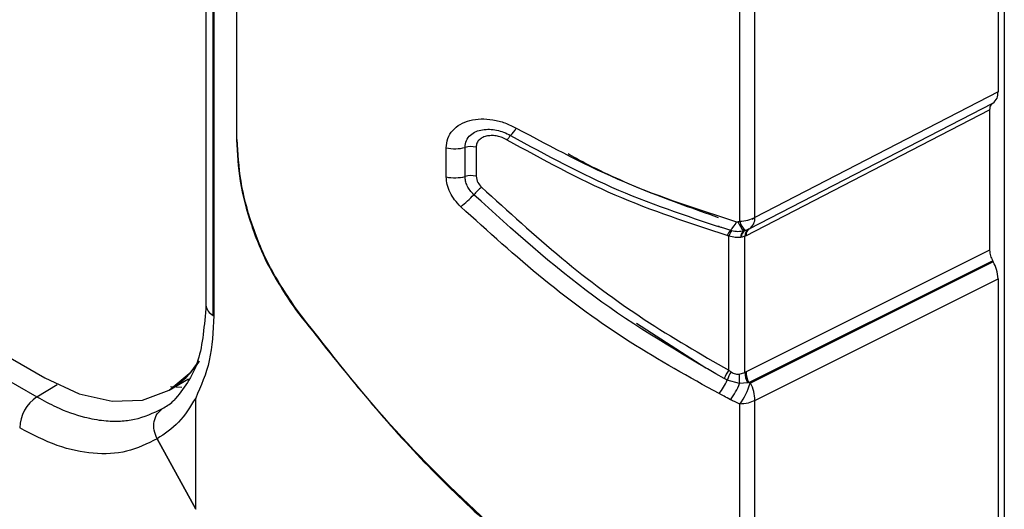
# Model space of a CAD drawing. Header units: inches. Extents: x 0.4 to 16.8, y 0 to 10.8.
# Tile 94 of 104: x 14.7897 to 14.9194, y 8.2054 to 8.2699. Entities that reach past the tile are written whole.
import ezdxf

# ---------------------------------------------------------------- set-up
doc = ezdxf.new("R2010")
doc.units = ezdxf.units.IN
doc.header["$MEASUREMENT"] = 0

msp = doc.modelspace()

# ---------------------------------------------------------------- linework, layer by layer
at = {"color": 7, "linetype": 'Continuous'}
for p, q in [((14.9194447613, 8.4833518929), (14.9194447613, 8.1994727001)), ((14.8142360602, 8.4450808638), (14.8142360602, 8.2323117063)), ((14.815196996, 8.2309724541), (14.815196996, 8.4437416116)), ((14.815282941, 8.4436937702), (14.815282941, 8.2309246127)), ((14.8182645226, 8.4172432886), (14.8182645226, 8.2541007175)), ((14.6104013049, 8.3281508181), (14.7929777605, 8.2227516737)), ((14.6077078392, 8.3265998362), (14.7919613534, 8.2202325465)), ((14.9186264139, 8.2944936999), (14.9186264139, 8.2604195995)), ((14.8865681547, 8.2438828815), (14.8865681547, 8.2779569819)), ((14.8845748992, 8.2433718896), (14.8845748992, 8.2774627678)), ((14.9186264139, 8.2604195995), (14.8865681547, 8.2438828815)), ((14.8853937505, 8.241462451), (14.9175076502, 8.2580278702)), ((14.8858411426, 8.2423845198), (14.9179338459, 8.2589390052)), ((14.9175076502, 8.2580278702), (14.9175076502, 8.2395609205)), ((14.8459073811, 8.2492095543), (14.8459073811, 8.2530320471)), ((14.8483729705, 8.2492696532), (14.8483729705, 8.253092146)), ((14.8498310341, 8.2531411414), (14.8498310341, 8.2493186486)), ((14.8862370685, 8.2436390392), (14.8865659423, 8.2438086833)), ((14.8821520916, 8.2426309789), (14.8821063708, 8.242531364)), ((14.8831603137, 8.2237360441), (14.8831603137, 8.2414246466)), ((14.8833545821, 8.2421810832), (14.8835230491, 8.2421386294)), ((14.8853937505, 8.241462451), (14.885245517, 8.2413901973)), ((14.885245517, 8.2234472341), (14.885245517, 8.2413901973)), ((14.8852590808, 8.2421742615), (14.8857461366, 8.2423382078)), ((14.8857461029, 8.2423382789), (14.8858411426, 8.2423845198)), ((14.8858338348, 8.2423808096), (14.8858142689, 8.2423708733)), ((14.9175076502, 8.2395609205), (14.8854080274, 8.2235314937)), ((14.8857662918, 8.2221320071), (14.9179014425, 8.2381791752)), ((14.9179865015, 8.2380247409), (14.8859859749, 8.2220447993)), ((14.9179014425, 8.2381791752), (14.9179865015, 8.2380247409)), ((14.8865681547, 8.2197706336), (14.9186264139, 8.2357794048)), ((14.9186264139, 8.2357794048), (14.9186264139, 8.1990143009)), ((14.8801057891, 8.2240037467), (14.8709933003, 8.2299173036)), ((14.8845146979, 8.2232101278), (14.885245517, 8.2234472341)), ((14.7919613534, 8.2202325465), (14.7946149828, 8.2218733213)), ((14.8094038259, 8.2211407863), (14.8119325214, 8.2226005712)), ((14.884560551, 8.2220132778), (14.8829404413, 8.2224431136)), ((14.8856190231, 8.2221029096), (14.884560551, 8.2220132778)), ((14.8093806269, 8.2211273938), (14.8094038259, 8.2211407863)), ((14.8095764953, 8.2215859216), (14.8110483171, 8.2215092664)), ((14.8128764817, 8.2054320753), (14.8128764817, 8.2200883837)), ((14.8845748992, 8.1811884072), (14.8845748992, 8.2192832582)), ((14.8865681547, 8.1811320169), (14.8865681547, 8.2197706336)), ((14.8128764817, 8.2054320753), (14.8078010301, 8.2147215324)), ((14.8078010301, 8.2147215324), (14.8128764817, 8.2054320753))]:
    msp.add_line(p, q, dxfattribs=at)
at = {"color": 7, "linetype": 'Continuous', "flags": 128}
msp.add_lwpolyline([(14.7929777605, 8.2227516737), (14.797503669, 8.2206536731), (14.8018556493, 8.219665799), (14.8058664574, 8.2198260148), (14.80938196, 8.2211281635), (14.8122670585, 8.2235222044), (14.8133580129, 8.224977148)], dxfattribs=at)
at = {"color": 7, "linetype": 'Continuous'}
for centre, radius, start, end in [((14.8513428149, 8.2578775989), 0.0044033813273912, 313.2272424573, 329.3181944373), ((14.8575352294, 8.2519725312), 0.0041667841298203, 139.6722099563, 149.7833358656), ((14.8470129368, 8.2582821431), 0.0053652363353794, 258.108496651, 284.6841286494), ((14.8492102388, 8.2498956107), 0.0033043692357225, 79.1714326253, 104.677742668), ((14.8470129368, 8.2544596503), 0.0053652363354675, 258.1084966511, 284.6841286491), ((14.8492102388, 8.2460731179), 0.003304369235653, 79.1714326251, 104.6777426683), ((14.8560948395, 8.2410136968), 0.008798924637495, 129.0062506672, 138.2621362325), ((14.8389630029, 8.2566673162), 0.0144084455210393, 307.8485379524, 317.1659857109), ((14.8849626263, 8.2437363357), 0.0016122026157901, 303.0189800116, 5.2152634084), ((14.8811691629, 8.2445724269), 0.0032395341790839, 312.4238006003, 337.0901572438), ((14.8871416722, 8.2443017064), 0.0029713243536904, 199.7676717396, 226.9309760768), ((14.8876341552, 8.2443253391), 0.0032043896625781, 197.3101970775, 222.1667754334), ((14.8849103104, 8.2407079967), 0.0021424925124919, 136.5629392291, 158.6721225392), ((14.8853709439, 8.240751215), 0.0023109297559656, 143.092935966, 163.0575175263), ((14.8858689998, 8.241248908), 0.0011620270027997, 130.6107265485, 179.8280590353), ((14.8859521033, 8.2412150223), 0.0011833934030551, 125.8470191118, 177.6914573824), ((14.8863222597, 8.2414277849), 0.001077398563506, 122.3259669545, 181.9993036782), ((14.886381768, 8.2415526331), 0.0009921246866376, 123.0189800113, 185.2152634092), ((14.8158496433, 8.2324551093), 0.0016199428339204, 185.0786699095, 246.2414710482), ((14.8167854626, 8.2337249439), 0.0031779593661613, 240.0106809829, 241.784154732), ((14.8035328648, 8.2311844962), 0.0116337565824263, 300.3080410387, 327.6503256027), ((14.8035328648, 8.2311844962), 0.0116337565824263, 300.3080410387, 327.6503256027), ((14.8872503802, 8.2205244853), 0.0052002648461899, 141.8606628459, 155.8678288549), ((14.8876466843, 8.2209476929), 0.0049381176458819, 148.4702741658, 162.3722125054), ((14.8883378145, 8.2227572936), 0.0038498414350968, 173.2449962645, 191.1430257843), ((14.8881876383, 8.2235406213), 0.0029436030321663, 181.8180397, 209.2367209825), ((14.8883247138, 8.2235325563), 0.0029166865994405, 180.0208734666, 208.6974859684), ((14.8752420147, 8.2259074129), 0.0084419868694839, 321.5924940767, 335.7722097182), ((14.8767183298, 8.2249816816), 0.0083852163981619, 322.4011210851, 339.2675596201), ((14.8780428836, 8.2242165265), 0.008185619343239, 322.9382772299, 344.6406968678), ((14.8818285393, 8.2197689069), 0.0047396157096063, 0.0208733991, 28.6974860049), ((14.7947061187, 8.2160245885), 0.0050240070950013, 123.1155915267, 178.6659992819)]:
    msp.add_arc(centre, radius, start, end, dxfattribs=at)
for points, knots in [([(14.60671013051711, 8.293762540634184), (14.61098237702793, 8.29135895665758), (14.61891764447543, 8.28689454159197), (14.62998225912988, 8.280612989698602), (14.6402598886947, 8.274778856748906), (14.6502844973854, 8.269100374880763), (14.66022052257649, 8.263408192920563), (14.68239401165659, 8.25059111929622), (14.72106839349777, 8.228274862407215), (14.76083669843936, 8.2053323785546), (14.78937341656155, 8.188830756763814), (14.79985377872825, 8.182655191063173), (14.80798446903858, 8.17788356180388), (14.81438422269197, 8.17412103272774), (14.82148512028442, 8.169914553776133), (14.82666779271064, 8.166862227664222), (14.82922720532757, 8.165354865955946)], [0, 0, 0, 0, 0.0556627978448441, 0.1033880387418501, 0.1487293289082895, 0.1932548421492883, 0.2377540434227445, 0.2822857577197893, 0.4922125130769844, 0.7593943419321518, 0.8181453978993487, 0.8775983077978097, 0.9017795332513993, 0.928415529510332, 0.9646487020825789, 1, 1, 1, 1]), ([(14.60725587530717, 8.293481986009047), (14.62439274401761, 8.283863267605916), (14.66199932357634, 8.262755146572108), (14.72009138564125, 8.228874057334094), (14.77683782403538, 8.196460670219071), (14.81311502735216, 8.17494330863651), (14.82891798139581, 8.16556998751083)], [0, 0, 0, 0, 0.2319688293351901, 0.5090518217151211, 0.7861347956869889, 1, 1, 1, 1]), ([(14.91793384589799, 8.258939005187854), (14.91815309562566, 8.259116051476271), (14.91854462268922, 8.259432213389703), (14.91860142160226, 8.260117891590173), (14.91862641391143, 8.260419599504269)], [0, 0, 0, 0, 0.5599861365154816, 1, 1, 1, 1]), ([(14.91793384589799, 8.258939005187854), (14.91779892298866, 8.258830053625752), (14.91755798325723, 8.258635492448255), (14.91752303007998, 8.25821353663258), (14.91750765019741, 8.258027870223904)], [0, 0, 0, 0, 0.5599861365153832, 1, 1, 1, 1]), ([(14.84590738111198, 8.253032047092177), (14.84594773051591, 8.253458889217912), (14.8460287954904, 8.254316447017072), (14.8467020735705, 8.255375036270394), (14.84769387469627, 8.256194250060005), (14.8489888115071, 8.256693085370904), (14.8504707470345, 8.256895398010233), (14.85205221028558, 8.256766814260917), (14.85365503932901, 8.25637484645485), (14.85463957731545, 8.25587804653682), (14.85512978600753, 8.255630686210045)], [0, 0, 0, 0, 0.122167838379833, 0.2454443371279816, 0.3687539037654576, 0.4948471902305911, 0.6202216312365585, 0.7473958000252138, 0.874226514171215, 1, 1, 1, 1]), ([(14.84837297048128, 8.253092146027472), (14.84841148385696, 8.253408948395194), (14.84848702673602, 8.254030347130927), (14.84904476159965, 8.254739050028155), (14.849792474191, 8.2552114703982), (14.85066708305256, 8.25545420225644), (14.85159501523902, 8.255508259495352), (14.8525390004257, 8.255387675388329), (14.85348247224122, 8.255124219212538), (14.85406463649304, 8.254821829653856), (14.85435866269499, 8.254669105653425)], [0, 0, 0, 0, 0.1417957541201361, 0.2781282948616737, 0.4071897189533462, 0.5301587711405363, 0.6490765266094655, 0.7657687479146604, 0.8816998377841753, 1, 1, 1, 1]), ([(14.85512978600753, 8.255630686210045), (14.85984863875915, 8.253114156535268), (14.86927534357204, 8.24808696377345), (14.87919774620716, 8.244901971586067), (14.88415315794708, 8.243311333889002)], [0, 0, 0, 0, 0.5005834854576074, 1, 1, 1, 1]), ([(14.82611752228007, 8.231824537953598), (14.82492847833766, 8.23360324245), (14.82254674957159, 8.237166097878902), (14.82017916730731, 8.242942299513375), (14.8186437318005, 8.248732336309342), (14.8184568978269, 8.252343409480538), (14.81836303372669, 8.254157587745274)], [0, 0, 0, 0, 0.2494588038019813, 0.4996814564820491, 0.7486434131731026, 1, 1, 1, 1]), ([(14.85393459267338, 8.254069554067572), (14.85372153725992, 8.254183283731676), (14.85330600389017, 8.254405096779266), (14.85263578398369, 8.25460232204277), (14.85196679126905, 8.254674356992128), (14.85131773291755, 8.254622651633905), (14.85071714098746, 8.254448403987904), (14.85024170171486, 8.254122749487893), (14.84989685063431, 8.253689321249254), (14.84985264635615, 8.253321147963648), (14.84983103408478, 8.253141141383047)], [0, 0, 0, 0, 0.1288485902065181, 0.2513002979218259, 0.373434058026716, 0.5013741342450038, 0.6288838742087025, 0.7544100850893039, 0.8799266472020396, 1, 1, 1, 1]), ([(14.85435866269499, 8.254669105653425), (14.85905444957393, 8.252118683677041), (14.86844414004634, 8.247018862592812), (14.87838509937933, 8.243793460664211), (14.88335458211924, 8.242181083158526)], [0, 0, 0, 0, 0.5001002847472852, 1, 1, 1, 1]), ([(14.81826452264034, 8.254100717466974), (14.81835708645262, 8.252300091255), (14.81854248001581, 8.24869366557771), (14.82006966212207, 8.242918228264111), (14.82243830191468, 8.237127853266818), (14.82482152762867, 8.23356025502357), (14.82601901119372, 8.231767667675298)], [0, 0, 0, 0, 0.2495312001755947, 0.4997793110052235, 0.7486574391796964, 1, 1, 1, 1]), ([(14.88291454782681, 8.241487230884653), (14.87794474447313, 8.24310859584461), (14.8679930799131, 8.246355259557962), (14.85862453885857, 8.251496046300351), (14.85393459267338, 8.254069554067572)], [0, 0, 0, 0, 0.4993941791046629, 1, 1, 1, 1]), ([(14.88179981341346, 8.24382663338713), (14.8786861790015, 8.2449301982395), (14.87274546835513, 8.247035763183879), (14.8661147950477, 8.24994813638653), (14.86269019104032, 8.251829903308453), (14.86195924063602, 8.252231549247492)], [0, 0, 0, 0, 0.4641765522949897, 0.8856333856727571, 0.9999999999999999, 0.9999999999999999, 0.9999999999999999, 0.9999999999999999]), ([(14.84780368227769, 8.24528989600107), (14.8475229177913, 8.245583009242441), (14.84696553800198, 8.246164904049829), (14.84637528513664, 8.24716170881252), (14.8459790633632, 8.248193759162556), (14.84593124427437, 8.248871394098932), (14.84590738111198, 8.249209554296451)], [0, 0, 0, 0, 0.2527466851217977, 0.5017582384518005, 0.7513623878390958, 1, 1, 1, 1]), ([(14.84952909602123, 8.246871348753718), (14.8493559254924, 8.247054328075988), (14.84901324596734, 8.247416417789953), (14.8486502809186, 8.248028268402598), (14.84841511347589, 8.248655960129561), (14.84838697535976, 8.249065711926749), (14.84837297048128, 8.249269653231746)], [0, 0, 0, 0, 0.2569403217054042, 0.5084478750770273, 0.7553451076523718, 0.9999999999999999, 0.9999999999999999, 0.9999999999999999, 0.9999999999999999]), ([(14.84983103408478, 8.249318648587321), (14.84987851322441, 8.249024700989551), (14.84996364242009, 8.248497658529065), (14.85037487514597, 8.24804939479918), (14.85055675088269, 8.247851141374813)], [0, 0, 0, 0, 0.5577303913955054, 1, 1, 1, 1]), ([(14.85055675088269, 8.247851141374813), (14.85403813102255, 8.244670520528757), (14.86090736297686, 8.238394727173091), (14.87182757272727, 8.230249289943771), (14.87940920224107, 8.225891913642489), (14.88316031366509, 8.223736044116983)], [0, 0, 0, 0, 0.3417522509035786, 0.6743232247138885, 1, 1, 1, 1]), ([(14.88250459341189, 8.222650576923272), (14.87668157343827, 8.226047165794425), (14.8650449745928, 8.232834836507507), (14.85469825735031, 8.242195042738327), (14.84952909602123, 8.246871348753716)], [0, 0, 0, 0, 0.500405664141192, 1, 1, 1, 1]), ([(14.88185725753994, 8.220662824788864), (14.87791522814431, 8.222836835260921), (14.86995875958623, 8.227224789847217), (14.85854528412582, 8.235558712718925), (14.85141122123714, 8.242021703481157), (14.84780368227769, 8.24528989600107)], [0, 0, 0, 0, 0.3267832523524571, 0.6595690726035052, 0.9999999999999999, 0.9999999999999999, 0.9999999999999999, 0.9999999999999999]), ([(14.88210637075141, 8.242531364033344), (14.88204385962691, 8.242566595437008), (14.88193208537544, 8.242629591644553), (14.88182035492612, 8.242698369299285), (14.88177111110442, 8.24272868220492)], [0, 0, 0, 0, 0.5592622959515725, 1, 1, 1, 1]), ([(14.88415315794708, 8.243311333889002), (14.88419327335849, 8.243301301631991), (14.8842453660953, 8.243288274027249), (14.88431187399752, 8.243288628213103), (14.88433480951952, 8.243294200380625), (14.88434544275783, 8.243296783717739)], [0, 0, 0, 0, 0.6424108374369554, 0.8342165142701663, 1, 1, 1, 1]), ([(14.88434544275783, 8.243296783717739), (14.88438827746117, 8.243310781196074), (14.88446476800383, 8.243335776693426), (14.88454124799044, 8.243360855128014), (14.8845748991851, 8.243371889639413)], [0, 0, 0, 0, 0.5599999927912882, 1, 1, 1, 1]), ([(14.88568322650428, 8.242309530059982), (14.88575225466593, 8.242345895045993), (14.88589447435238, 8.242420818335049), (14.88606103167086, 8.242548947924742), (14.88614674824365, 8.242614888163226)], [0, 0, 0, 0, 0.4853629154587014, 1, 1, 1, 1]), ([(14.88316031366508, 8.241424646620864), (14.88311443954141, 8.241436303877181), (14.88303252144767, 8.241457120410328), (14.8829505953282, 8.241478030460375), (14.88291454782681, 8.241487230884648)], [0, 0, 0, 0, 0.5599998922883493, 1, 1, 1, 1]), ([(14.8847069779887, 8.241252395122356), (14.8844694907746, 8.241228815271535), (14.88396630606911, 8.241178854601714), (14.88343883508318, 8.24133970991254), (14.88316031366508, 8.241424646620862)], [0, 0, 0, 0, 0.4719682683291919, 1, 1, 1, 1]), ([(14.88352304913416, 8.242138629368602), (14.88379992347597, 8.242090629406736), (14.88434867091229, 8.241995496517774), (14.88485952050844, 8.242086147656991), (14.88511261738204, 8.2421310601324)], [0, 0, 0, 0, 0.5045569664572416, 1, 1, 1, 1]), ([(14.8847696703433, 8.241262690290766), (14.88475802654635, 8.241260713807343), (14.8847372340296, 8.241257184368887), (14.88471622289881, 8.24125385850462), (14.8847069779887, 8.241252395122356)], [0, 0, 0, 0, 0.5599994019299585, 1, 1, 1, 1]), ([(14.88524551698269, 8.241390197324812), (14.88516026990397, 8.241358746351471), (14.88500851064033, 8.241302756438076), (14.8848424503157, 8.241274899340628), (14.8847696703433, 8.241262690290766)], [0, 0, 0, 0, 0.5617257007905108, 0.9999999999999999, 0.9999999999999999, 0.9999999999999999, 0.9999999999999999]), ([(14.8851126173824, 8.242131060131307), (14.8851398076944, 8.242139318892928), (14.88518850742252, 8.242154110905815), (14.88523745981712, 8.242168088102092), (14.88525908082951, 8.242174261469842)], [0, 0, 0, 0, 0.5583257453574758, 1, 1, 1, 1]), ([(14.91750765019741, 8.239560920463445), (14.91753085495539, 8.239307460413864), (14.91757228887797, 8.238854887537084), (14.91780087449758, 8.238385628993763), (14.91790144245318, 8.23817917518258)], [0, 0, 0, 0, 0.560042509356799, 1, 1, 1, 1]), ([(14.91862641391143, 8.235779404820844), (14.91858870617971, 8.236191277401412), (14.91852137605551, 8.236926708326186), (14.91814992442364, 8.237689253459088), (14.91798650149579, 8.23802474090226)], [0, 0, 0, 0, 0.5600425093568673, 1, 1, 1, 1]), ([(14.81423606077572, 8.23231280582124), (14.81402128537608, 8.229699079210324), (14.8135636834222, 8.224130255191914), (14.81123504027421, 8.2212732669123), (14.80999934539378, 8.219757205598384)], [0, 0, 0, 0, 0.4693498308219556, 1, 1, 1, 1]), ([(14.81528294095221, 8.230924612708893), (14.81517463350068, 8.228879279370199), (14.81495764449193, 8.224781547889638), (14.81357099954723, 8.221654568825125), (14.8128764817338, 8.220088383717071)], [0, 0, 0, 0, 0.4991379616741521, 1, 1, 1, 1]), ([(14.82601901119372, 8.231767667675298), (14.83088743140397, 8.225602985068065), (14.84050482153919, 8.21342487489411), (14.85594841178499, 8.199168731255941), (14.87065989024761, 8.188290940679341), (14.88003407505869, 8.183506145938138), (14.8845748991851, 8.181188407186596)], [0, 0, 0, 0, 0.2949033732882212, 0.5825710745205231, 0.7977988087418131, 1, 1, 1, 1]), ([(14.88467341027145, 8.181245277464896), (14.8788627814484, 8.184298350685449), (14.86679706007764, 8.190638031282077), (14.85124421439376, 8.203417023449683), (14.83745721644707, 8.217263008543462), (14.8299147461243, 8.226948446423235), (14.82611752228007, 8.231824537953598)], [0, 0, 0, 0, 0.2595919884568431, 0.5390405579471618, 0.7679319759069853, 1, 1, 1, 1]), ([(14.88316031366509, 8.223736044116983), (14.88321145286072, 8.223694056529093), (14.88330077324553, 8.223620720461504), (14.8833966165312, 8.223557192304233), (14.8834375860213, 8.223530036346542)], [0, 0, 0, 0, 0.5725366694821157, 1, 1, 1, 1]), ([(14.8834375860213, 8.223530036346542), (14.88362269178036, 8.22342216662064), (14.88396014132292, 8.223225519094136), (14.88434221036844, 8.223214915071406), (14.88451469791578, 8.223210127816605)], [0, 0, 0, 0, 0.548543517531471, 1, 1, 1, 1]), ([(14.88540802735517, 8.223531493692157), (14.88537769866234, 8.22351619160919), (14.88532353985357, 8.22348886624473), (14.88526935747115, 8.223459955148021), (14.8852455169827, 8.22344723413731)], [0, 0, 0, 0, 0.5599955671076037, 0.9999999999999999, 0.9999999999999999, 0.9999999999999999, 0.9999999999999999]), ([(14.88294044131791, 8.222443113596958), (14.88285917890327, 8.222478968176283), (14.88271215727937, 8.222543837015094), (14.88256874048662, 8.222617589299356), (14.88250459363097, 8.222650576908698)], [0, 0, 0, 0, 0.5527242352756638, 1, 1, 1, 1]), ([(14.88576629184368, 8.222132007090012), (14.88573892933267, 8.222126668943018), (14.88569002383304, 8.222117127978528), (14.88564073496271, 8.222107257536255), (14.88561902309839, 8.222102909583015)], [0, 0, 0, 0, 0.5594976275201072, 1, 1, 1, 1]), ([(14.88593614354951, 8.222048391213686), (14.8859044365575, 8.222063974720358), (14.88584780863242, 8.222091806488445), (14.8857912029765, 8.222119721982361), (14.88576629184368, 8.222132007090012)], [0, 0, 0, 0, 0.559917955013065, 1, 1, 1, 1]), ([(14.88598597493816, 8.222044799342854), (14.88598195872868, 8.222043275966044), (14.88597378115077, 8.2220401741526), (14.88595653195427, 8.222040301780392), (14.88594401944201, 8.222045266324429), (14.88593614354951, 8.222048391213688)], [0, 0, 0, 0, 0.2634237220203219, 0.5363684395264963, 1, 1, 1, 1]), ([(14.88336194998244, 8.219865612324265), (14.88307762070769, 8.220016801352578), (14.8825776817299, 8.220282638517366), (14.8820743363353, 8.220548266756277), (14.88185725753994, 8.220662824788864)], [0, 0, 0, 0, 0.5687279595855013, 1, 1, 1, 1]), ([(14.79196135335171, 8.220232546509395), (14.79280746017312, 8.219772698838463), (14.79492109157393, 8.218623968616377), (14.79788876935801, 8.217582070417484), (14.80069977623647, 8.217058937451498), (14.80289174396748, 8.217007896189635), (14.80553620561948, 8.217307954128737), (14.80730764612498, 8.218137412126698), (14.80851843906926, 8.218704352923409)], [0, 0, 0, 0, 0.1398356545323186, 0.3493188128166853, 0.4998507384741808, 0.6326131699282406, 0.7488883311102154, 1, 1, 1, 1]), ([(14.8128764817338, 8.220088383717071), (14.81216790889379, 8.21894570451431), (14.81074307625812, 8.216647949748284), (14.80878523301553, 8.215365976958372), (14.80780103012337, 8.214721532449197)], [0, 0, 0, 0, 0.4973025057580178, 1, 1, 1, 1]), ([(14.80851843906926, 8.218704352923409), (14.80899092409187, 8.21897871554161), (14.80951267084, 8.219281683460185), (14.80996994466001, 8.219742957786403), (14.81001311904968, 8.219786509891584)], [0, 0, 0, 0, 0.9055830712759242, 1, 1, 1, 1]), ([(14.8845748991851, 8.219283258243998), (14.88434855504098, 8.219391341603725), (14.88394436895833, 8.219584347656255), (14.88353991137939, 8.219779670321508), (14.88336194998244, 8.219865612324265)], [0, 0, 0, 0, 0.5599998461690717, 1, 1, 1, 1]), ([(14.88656815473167, 8.219770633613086), (14.88628021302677, 8.219641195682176), (14.88569136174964, 8.219376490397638), (14.8849524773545, 8.219314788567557), (14.8845748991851, 8.219283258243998)], [0, 0, 0, 0, 0.4889888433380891, 1, 1, 1, 1]), ([(14.80780101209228, 8.214721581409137), (14.80764927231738, 8.215092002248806), (14.8073399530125, 8.215847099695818), (14.80735996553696, 8.217023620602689), (14.80773699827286, 8.218065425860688), (14.80825778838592, 8.21849124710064), (14.80851843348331, 8.218704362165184)], [0, 0, 0, 0, 0.2452204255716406, 0.4998782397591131, 0.7496990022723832, 1, 1, 1, 1]), ([(14.80780103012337, 8.214721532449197), (14.80649059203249, 8.214078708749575), (14.80388235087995, 8.21279925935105), (14.79943001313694, 8.21261550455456), (14.79467929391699, 8.213581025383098), (14.79134709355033, 8.215288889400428), (14.78968347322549, 8.216141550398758)], [0, 0, 0, 0, 0.2513251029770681, 0.5002269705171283, 0.7504854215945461, 1, 1, 1, 1]), ([(14.83608046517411, 8.161136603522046), (14.83472694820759, 8.161873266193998), (14.82965989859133, 8.164631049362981), (14.82126365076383, 8.170734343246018), (14.81114527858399, 8.179093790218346), (14.80166317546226, 8.18836081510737), (14.79266665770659, 8.198323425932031), (14.78714198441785, 8.205579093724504), (14.78431597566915, 8.209290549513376)], [0, 0, 0, 0, 0.0675401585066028, 0.2528445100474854, 0.4425119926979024, 0.62350628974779, 0.80741403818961, 1, 1, 1, 1])]:
    msp.add_open_spline(points, degree=3, knots=knots, dxfattribs=at)
msp.add_open_spline([(14.8845748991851, 8.243371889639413), (14.88494431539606, 8.243407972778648), (14.88568314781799, 8.243480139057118), (14.88627315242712, 8.243748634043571), (14.88656815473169, 8.243882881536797)], degree=3, dxfattribs=at)

doc.saveas('drawing.dxf')
